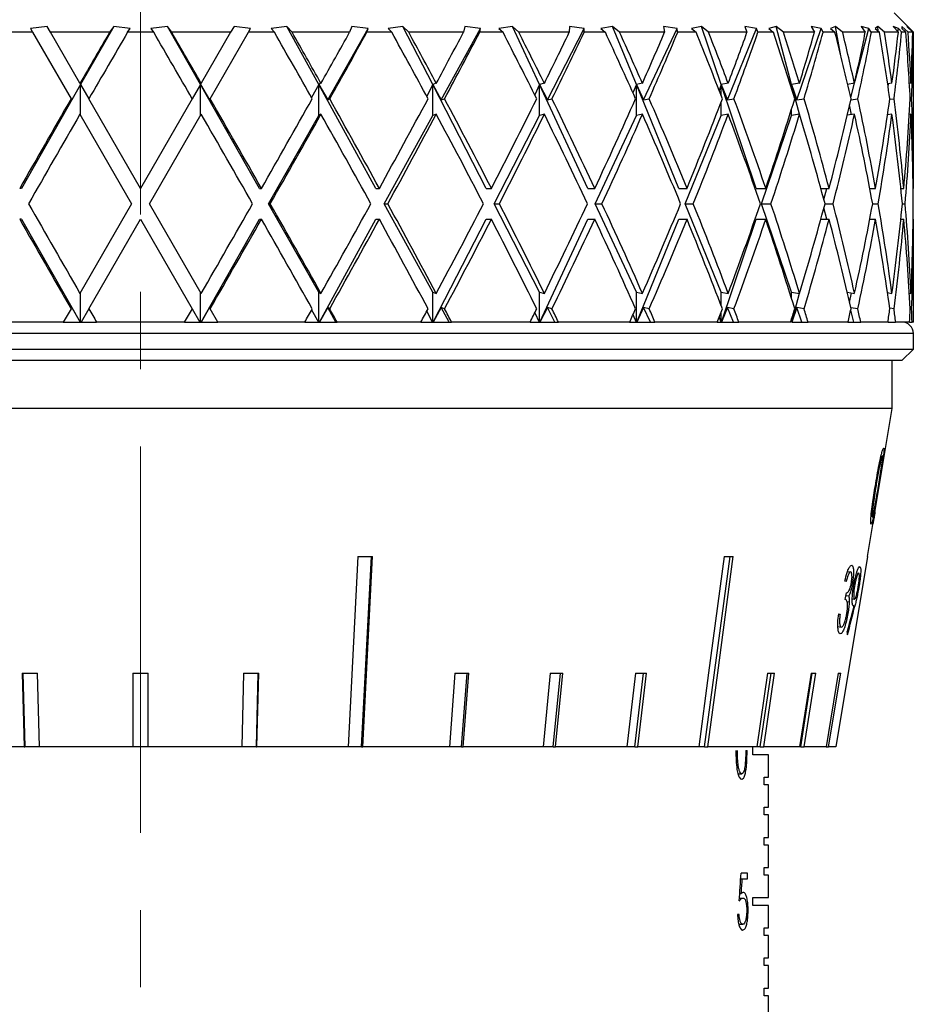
# Model space of a CAD drawing. Header units: inches. Extents: x 0.8 to 32, y -0.1 to 21.9.
# Tile 6 of 60: x 3.4 to 4.6, y 6.7 to 7.9. Entities that reach past the tile are written whole.
import ezdxf

# ---------------------------------------------------------------- set-up
doc = ezdxf.new("R2010")
doc.units = ezdxf.units.IN
doc.header["$MEASUREMENT"] = 0
doc.linetypes.add('CENTERX2', pattern=[0.8, 0.5, -0.1, 0.1, -0.1])

msp = doc.modelspace()

# ---------------------------------------------------------------- linework, layer by layer
at = {"color": 7, "linetype": 'CENTERX2', "lineweight": 18}
msp.add_line((3.5689, 16.9749), (3.5689, 4.7842), dxfattribs=at)
at = {"color": 7, "linetype": 'Continuous', "lineweight": 25}
for p, q in [((4.5689, 7.9109), (4.5439, 7.9359)), ((3.4479, 7.9185), (3.4264, 7.9156)), ((3.4264, 7.9156), (3.4292, 7.9109)), ((3.4523, 7.9109), (3.4479, 7.9185)), ((3.5343, 7.9185), (3.4913, 7.8432)), ((3.5343, 7.9185), (3.5286, 7.9109)), ((3.5554, 7.9156), (3.5343, 7.9185)), ((3.5519, 7.9109), (3.5554, 7.9156)), ((3.6035, 7.9185), (3.5823, 7.9156)), ((3.5823, 7.9156), (3.5858, 7.9109)), ((3.6091, 7.9109), (3.6035, 7.9185)), ((3.6464, 7.8432), (3.6035, 7.9185)), ((3.6898, 7.9185), (3.6854, 7.9109)), ((3.7113, 7.9156), (3.6898, 7.9185)), ((3.7085, 7.9109), (3.7113, 7.9156)), ((3.7582, 7.9185), (3.7378, 7.9156)), ((3.7378, 7.9156), (3.742, 7.9109)), ((3.7649, 7.9109), (3.7582, 7.9185)), ((3.7995, 7.8432), (3.7582, 7.9185)), ((3.811, 7.8233), (3.8636, 7.9156)), ((3.8424, 7.9185), (3.8394, 7.9109)), ((3.8636, 7.9156), (3.8424, 7.9185)), ((3.8617, 7.9109), (3.8636, 7.9156)), ((3.9083, 7.9185), (3.8891, 7.9156)), ((3.8891, 7.9156), (3.894, 7.9109)), ((3.9159, 7.9109), (3.9083, 7.9185)), ((3.947, 7.8432), (3.9083, 7.9185)), ((3.958, 7.8233), (4.0087, 7.9156)), ((3.9883, 7.9185), (3.9866, 7.9109)), ((4.0087, 7.9156), (3.9883, 7.9185)), ((4.0077, 7.9109), (4.0087, 7.9156)), ((4.05, 7.9185), (4.0326, 7.9156)), ((4.0326, 7.9156), (4.0379, 7.9109)), ((4.0583, 7.9109), (4.05, 7.9185)), ((4.0851, 7.8432), (4.05, 7.9185)), ((4.0955, 7.8233), (4.1429, 7.9156)), ((4.1238, 7.9185), (4.1236, 7.9109)), ((4.1429, 7.9156), (4.1238, 7.9185)), ((4.1429, 7.9109), (4.1429, 7.9156)), ((4.1798, 7.9185), (4.1647, 7.9156)), ((4.1647, 7.9156), (4.1703, 7.9109)), ((4.1887, 7.9109), (4.1798, 7.9185)), ((4.2105, 7.8432), (4.1798, 7.9185)), ((4.2199, 7.8233), (4.2631, 7.9156)), ((4.2631, 7.9156), (4.2457, 7.9185)), ((4.2457, 7.9185), (4.247, 7.9109)), ((4.2639, 7.9109), (4.2631, 7.9156)), ((4.2946, 7.9185), (4.282, 7.9156)), ((4.282, 7.9156), (4.2878, 7.9109)), ((4.3038, 7.9109), (4.2946, 7.9185)), ((4.3202, 7.8432), (4.2946, 7.9185)), ((4.3284, 7.8233), (4.3661, 7.9156)), ((4.3661, 7.9156), (4.3509, 7.9185)), ((4.3509, 7.9185), (4.3536, 7.9109)), ((4.3678, 7.9109), (4.3661, 7.9156)), ((4.3916, 7.9185), (4.3818, 7.9156)), ((4.3818, 7.9156), (4.3877, 7.9109)), ((4.4009, 7.9109), (4.3916, 7.9185)), ((4.4113, 7.8432), (4.3916, 7.9185)), ((4.4181, 7.8233), (4.4495, 7.9156)), ((4.4495, 7.9156), (4.4368, 7.9185)), ((4.4368, 7.9185), (4.4409, 7.9109)), ((4.452, 7.9109), (4.4495, 7.9156)), ((4.4683, 7.9185), (4.4616, 7.9156)), ((4.4616, 7.9156), (4.4674, 7.9109)), ((4.4774, 7.9109), (4.4683, 7.9185)), ((4.475, 7.8806), (4.4683, 7.9185)), ((4.4935, 7.8481), (4.5112, 7.9156)), ((4.5112, 7.9156), (4.5014, 7.9185)), ((4.5014, 7.9185), (4.5067, 7.9109)), ((4.5145, 7.9109), (4.5112, 7.9156)), ((4.5228, 7.9185), (4.5195, 7.9156)), ((4.5195, 7.9156), (4.525, 7.9109)), ((4.5316, 7.9109), (4.5228, 7.9185)), ((4.5234, 7.9123), (4.5228, 7.9185)), ((4.5497, 7.9156), (4.543, 7.9185)), ((4.543, 7.9185), (4.5495, 7.9109)), ((4.5489, 7.9115), (4.5497, 7.9156)), ((4.5538, 7.9109), (4.5497, 7.9156)), ((4.562, 7.9109), (4.5539, 7.9185)), ((4.5539, 7.9185), (4.5539, 7.9156)), ((4.5539, 7.9156), (4.5591, 7.9109)), ((4.564, 7.9156), (4.5607, 7.9185)), ((4.5607, 7.9185), (4.5681, 7.9109)), ((4.5687, 7.9109), (4.564, 7.9156)), ((4.564, 7.9151), (4.564, 7.9156)), ((3.4292, 7.9109), (3.3957, 7.9109)), ((3.4292, 7.9109), (3.4789, 7.8248)), ((3.5286, 7.9109), (3.4523, 7.9109)), ((3.4904, 7.8448), (3.4523, 7.9109)), ((3.5858, 7.9109), (3.5519, 7.9109)), ((3.6854, 7.9109), (3.6091, 7.9109)), ((3.6854, 7.9109), (3.6473, 7.8448)), ((3.6589, 7.8248), (3.7085, 7.9109)), ((3.742, 7.9109), (3.7085, 7.9109)), ((3.8394, 7.9109), (3.7649, 7.9109)), ((3.894, 7.9109), (3.8617, 7.9109)), ((3.9866, 7.9109), (3.9159, 7.9109)), ((4.0379, 7.9109), (4.0077, 7.9109)), ((4.1236, 7.9109), (4.0583, 7.9109)), ((4.1703, 7.9109), (4.1429, 7.9109)), ((4.247, 7.9109), (4.1887, 7.9109)), ((4.2878, 7.9109), (4.2639, 7.9109)), ((4.3536, 7.9109), (4.3038, 7.9109)), ((4.3877, 7.9109), (4.3678, 7.9109)), ((4.4409, 7.9109), (4.4009, 7.9109)), ((4.4674, 7.9109), (4.452, 7.9109)), ((4.5067, 7.9109), (4.4774, 7.9109)), ((4.525, 7.9109), (4.5145, 7.9109)), ((4.5495, 7.9109), (4.5316, 7.9109)), ((4.5591, 7.9109), (4.5538, 7.9109)), ((4.5681, 7.9109), (4.562, 7.9109)), ((4.5689, 7.9109), (4.5687, 7.9109)), ((4.5689, 7.7089), (4.5689, 7.9109)), ((3.4913, 7.8432), (3.4148, 7.7089)), ((3.4913, 7.8432), (3.4797, 7.8233)), ((3.4904, 7.8448), (3.4913, 7.8432)), ((3.4913, 7.8432), (3.502, 7.8248)), ((3.4913, 7.8032), (3.4913, 7.8432)), ((3.6464, 7.8432), (3.6358, 7.8248)), ((3.6473, 7.8448), (3.6464, 7.8432)), ((3.7229, 7.7089), (3.6464, 7.8432)), ((3.6464, 7.8432), (3.658, 7.8233)), ((3.6464, 7.8032), (3.6464, 7.8432)), ((3.7995, 7.8432), (3.7902, 7.8264)), ((3.8023, 7.8448), (3.7995, 7.8432)), ((3.7995, 7.8032), (3.7995, 7.8432)), ((3.8732, 7.7089), (3.7995, 7.8432)), ((3.7995, 7.8432), (3.811, 7.8233)), ((3.947, 7.8432), (3.9391, 7.8281)), ((3.9515, 7.8448), (3.947, 7.8432)), ((3.947, 7.8032), (3.947, 7.8432)), ((4.016, 7.7089), (3.947, 7.8432)), ((3.947, 7.8432), (3.958, 7.8233)), ((4.0851, 7.8432), (4.0789, 7.83)), ((4.0914, 7.8448), (4.0851, 7.8432)), ((4.0851, 7.8032), (4.0851, 7.8432)), ((4.1478, 7.7089), (4.0851, 7.8432)), ((4.0851, 7.8432), (4.0955, 7.8233)), ((4.2105, 7.8432), (4.2061, 7.8324)), ((4.2183, 7.8448), (4.2105, 7.8432)), ((4.2105, 7.8032), (4.2105, 7.8432)), ((4.2654, 7.7089), (4.2105, 7.8432)), ((4.2105, 7.8432), (4.2199, 7.8233)), ((4.3202, 7.8432), (4.3176, 7.8356)), ((4.3293, 7.8448), (4.3202, 7.8432)), ((4.3202, 7.8288), (4.3202, 7.8432)), ((4.3657, 7.7089), (4.3202, 7.8432)), ((4.3202, 7.8432), (4.3284, 7.8233)), ((4.4113, 7.8432), (4.4106, 7.8404)), ((4.4215, 7.8448), (4.4113, 7.8432)), ((4.4113, 7.838), (4.4113, 7.8432)), ((4.4214, 7.8048), (4.4113, 7.8432)), ((4.4113, 7.8432), (4.4181, 7.8233)), ((4.4927, 7.8448), (4.4839, 7.8435)), ((4.4878, 7.8266), (4.4926, 7.8448)), ((4.5412, 7.8448), (4.5357, 7.8441)), ((4.5362, 7.8403), (4.5369, 7.8442)), ((4.5658, 7.8448), (4.5637, 7.8446)), ((3.4797, 7.8233), (3.4789, 7.8248)), ((3.5689, 7.7089), (3.502, 7.8248)), ((3.6358, 7.8248), (3.5689, 7.7089)), ((3.658, 7.8233), (3.6589, 7.8248)), ((3.811, 7.8233), (3.8136, 7.8248)), ((3.958, 7.8233), (3.9622, 7.8248)), ((4.0955, 7.8233), (4.1012, 7.8248)), ((4.2199, 7.8233), (4.2271, 7.8248)), ((4.3284, 7.8233), (4.3367, 7.8248)), ((4.4181, 7.8233), (4.4275, 7.8248)), ((4.4879, 7.8235), (4.4971, 7.8248)), ((4.5384, 7.8241), (4.5439, 7.8248)), ((4.5648, 7.8246), (4.5666, 7.8248)), ((4.3202, 7.8032), (4.3202, 7.8209)), ((4.4113, 7.8032), (4.4113, 7.8116)), ((4.4887, 7.8042), (4.4864, 7.8168)), ((3.4904, 7.8048), (3.5573, 7.6889)), ((3.5804, 7.6889), (3.6473, 7.8048)), ((3.7344, 7.6889), (3.7995, 7.8032)), ((3.8023, 7.8048), (3.7995, 7.8032)), ((3.8842, 7.6889), (3.947, 7.8032)), ((3.9515, 7.8048), (3.947, 7.8032)), ((4.0263, 7.6889), (4.0851, 7.8032)), ((4.0914, 7.8048), (4.0851, 7.8032)), ((4.1572, 7.6889), (4.2105, 7.8032)), ((4.2183, 7.8048), (4.2105, 7.8032)), ((4.2735, 7.6889), (4.3202, 7.8032)), ((4.3293, 7.8048), (4.3202, 7.8032)), ((4.3725, 7.6889), (4.4113, 7.8032)), ((4.4215, 7.8048), (4.4113, 7.8032)), ((4.4927, 7.8048), (4.4833, 7.8034)), ((4.5412, 7.8048), (4.5354, 7.804)), ((4.5658, 7.8048), (4.5637, 7.8046)), ((3.4148, 7.7089), (3.4124, 7.7089)), ((3.7229, 7.7089), (3.7253, 7.7089)), ((3.8732, 7.7089), (3.8779, 7.7089)), ((4.016, 7.7089), (4.0229, 7.7089)), ((4.1478, 7.7089), (4.1566, 7.7089)), ((4.2654, 7.7089), (4.276, 7.7089)), ((4.3657, 7.7089), (4.3779, 7.7089)), ((4.4491, 7.7089), (4.4599, 7.7089)), ((4.4531, 7.6943), (4.457, 7.7089)), ((4.5125, 7.7089), (4.5199, 7.7089)), ((4.5127, 7.7082), (4.5128, 7.7089)), ((4.5527, 7.7089), (4.5565, 7.7089)), ((4.5686, 7.7089), (4.5689, 7.7089)), ((3.5573, 7.6889), (3.4904, 7.573)), ((3.6473, 7.573), (3.5804, 7.6889)), ((3.7344, 7.6889), (3.7367, 7.6889)), ((3.7995, 7.5747), (3.7344, 7.6889)), ((3.947, 7.5747), (3.8842, 7.6889)), ((3.8842, 7.6889), (3.8888, 7.6889)), ((4.0851, 7.5747), (4.0263, 7.6889)), ((4.0263, 7.6889), (4.0331, 7.6889)), ((4.2105, 7.5747), (4.1572, 7.6889)), ((4.1572, 7.6889), (4.1659, 7.6889)), ((4.3202, 7.5747), (4.2735, 7.6889)), ((4.2735, 7.6889), (4.2841, 7.6889)), ((4.4113, 7.5747), (4.3725, 7.6889)), ((4.3725, 7.6889), (4.3846, 7.6889)), ((4.4546, 7.6889), (4.4651, 7.6889)), ((4.5163, 7.6889), (4.5234, 7.6889)), ((4.5547, 7.6889), (4.5583, 7.6889)), ((4.457, 7.6689), (4.4531, 7.6836)), ((3.4148, 7.6689), (3.4124, 7.6689)), ((3.4148, 7.6689), (3.4907, 7.5359)), ((3.502, 7.5531), (3.5689, 7.6689)), ((3.5689, 7.6689), (3.6358, 7.5531)), ((3.6471, 7.5359), (3.7229, 7.6689)), ((3.7229, 7.6689), (3.7253, 7.6689)), ((3.8002, 7.5359), (3.8732, 7.6689)), ((3.8732, 7.6689), (3.8779, 7.6689)), ((3.9476, 7.5359), (4.016, 7.6689)), ((4.016, 7.6689), (4.0229, 7.6689)), ((4.0857, 7.5359), (4.1478, 7.6689)), ((4.1478, 7.6689), (4.1566, 7.6689)), ((4.211, 7.5359), (4.2654, 7.6689)), ((4.2654, 7.6689), (4.276, 7.6689)), ((4.3206, 7.5359), (4.3657, 7.6689)), ((4.3657, 7.6689), (4.3779, 7.6689)), ((4.4491, 7.6689), (4.4599, 7.6689)), ((4.5125, 7.6689), (4.5199, 7.6689)), ((4.5128, 7.6689), (4.5127, 7.6696)), ((4.5527, 7.6689), (4.5565, 7.6689)), ((4.5686, 7.6689), (4.5689, 7.6689)), ((4.5689, 7.5359), (4.5689, 7.6689)), ((3.4913, 7.5359), (3.4913, 7.5747)), ((3.6464, 7.5359), (3.6464, 7.5747)), ((3.7995, 7.5747), (3.8023, 7.573)), ((3.7995, 7.5359), (3.7995, 7.5747)), ((3.947, 7.5359), (3.947, 7.5747)), ((3.947, 7.5747), (3.9515, 7.573)), ((4.0851, 7.5359), (4.0851, 7.5747)), ((4.0851, 7.5747), (4.0914, 7.573)), ((4.2105, 7.5359), (4.2105, 7.5747)), ((4.2105, 7.5747), (4.2183, 7.573)), ((4.3202, 7.557), (4.3202, 7.5747)), ((4.3202, 7.5747), (4.3293, 7.573)), ((4.4113, 7.5662), (4.4113, 7.5747)), ((4.4113, 7.5747), (4.4215, 7.573)), ((4.4116, 7.5359), (4.4214, 7.5731)), ((4.4833, 7.5744), (4.4927, 7.573)), ((4.4864, 7.5611), (4.4887, 7.5736)), ((4.5354, 7.5739), (4.5412, 7.573)), ((4.5637, 7.5733), (4.5658, 7.573)), ((3.4789, 7.5531), (3.4689, 7.5359)), ((3.4789, 7.5531), (3.4797, 7.5545)), ((3.4797, 7.5545), (3.4906, 7.5359)), ((3.502, 7.5531), (3.492, 7.5359)), ((3.6358, 7.5531), (3.6457, 7.5359)), ((3.658, 7.5545), (3.6471, 7.5359)), ((3.6589, 7.5531), (3.658, 7.5545)), ((3.6688, 7.5359), (3.6589, 7.5531)), ((3.7902, 7.5515), (3.7989, 7.5359)), ((3.811, 7.5545), (3.8002, 7.5359)), ((3.8216, 7.5359), (3.811, 7.5545)), ((3.8136, 7.5531), (3.811, 7.5545)), ((3.9391, 7.5498), (3.9463, 7.5359)), ((3.958, 7.5545), (3.9476, 7.5359)), ((3.9622, 7.5531), (3.958, 7.5545)), ((3.9683, 7.5359), (3.958, 7.5545)), ((4.0789, 7.5479), (4.0845, 7.5359)), ((4.0955, 7.5545), (4.0857, 7.5359)), ((4.1012, 7.5531), (4.0955, 7.5545)), ((4.1051, 7.5359), (4.0955, 7.5545)), ((4.2061, 7.5455), (4.2101, 7.5359)), ((4.2199, 7.5545), (4.2111, 7.5359)), ((4.2271, 7.5531), (4.2199, 7.5545)), ((4.2287, 7.5359), (4.2199, 7.5545)), ((4.3202, 7.5359), (4.3202, 7.5491)), ((4.3284, 7.5545), (4.3207, 7.5359)), ((4.3367, 7.5531), (4.3284, 7.5545)), ((4.336, 7.5359), (4.3284, 7.5545)), ((4.4181, 7.5545), (4.4117, 7.5359)), ((4.4275, 7.5531), (4.4181, 7.5545)), ((4.4245, 7.5359), (4.4181, 7.5545)), ((4.4919, 7.5359), (4.4878, 7.5513)), ((4.4971, 7.5531), (4.4879, 7.5544)), ((4.5439, 7.5531), (4.5384, 7.5538)), ((4.5666, 7.5531), (4.5648, 7.5533)), ((3.4689, 7.5359), (3.3564, 7.5359)), ((3.4689, 7.5359), (3.4906, 7.5359)), ((3.4906, 7.5359), (3.4907, 7.5359)), ((3.4907, 7.5359), (3.4913, 7.5359)), ((3.4913, 7.5359), (3.492, 7.5359)), ((3.492, 7.5359), (3.5119, 7.5359)), ((3.6258, 7.5359), (3.5119, 7.5359)), ((3.6258, 7.5359), (3.6457, 7.5359)), ((3.6457, 7.5359), (3.6464, 7.5359)), ((3.6464, 7.5359), (3.6471, 7.5359)), ((3.6471, 7.5359), (3.6471, 7.5359)), ((3.6471, 7.5359), (3.6688, 7.5359)), ((3.7813, 7.5359), (3.6688, 7.5359)), ((3.7813, 7.5359), (3.7989, 7.5359)), ((3.7989, 7.5359), (3.7995, 7.5359)), ((3.7995, 7.5359), (3.8002, 7.5359)), ((3.8002, 7.5359), (3.8002, 7.5359)), ((3.8002, 7.5359), (3.8216, 7.5359)), ((3.8216, 7.5359), (3.8232, 7.5359)), ((3.9315, 7.5359), (3.8232, 7.5359)), ((3.9315, 7.5359), (3.9463, 7.5359)), ((3.9463, 7.5359), (3.947, 7.5359)), ((3.947, 7.5359), (3.9476, 7.5359)), ((3.9476, 7.5359), (3.9476, 7.5359)), ((3.9476, 7.5359), (3.9683, 7.5359)), ((3.9683, 7.5359), (3.9714, 7.5359)), ((4.0729, 7.5359), (3.9714, 7.5359)), ((4.0729, 7.5359), (4.0845, 7.5359)), ((4.0845, 7.5359), (4.0851, 7.5359)), ((4.0851, 7.5359), (4.0857, 7.5359)), ((4.0857, 7.5359), (4.0857, 7.5359)), ((4.0857, 7.5359), (4.1051, 7.5359)), ((4.1051, 7.5359), (4.1096, 7.5359)), ((4.2018, 7.5359), (4.1096, 7.5359)), ((4.2018, 7.5359), (4.2101, 7.5359)), ((4.2101, 7.5359), (4.2105, 7.5359)), ((4.2105, 7.5359), (4.211, 7.5359)), ((4.211, 7.5359), (4.2111, 7.5359)), ((4.2111, 7.5359), (4.2287, 7.5359)), ((4.2287, 7.5359), (4.2345, 7.5359)), ((4.3151, 7.5359), (4.2345, 7.5359)), ((4.3151, 7.5359), (4.3198, 7.5359)), ((4.3176, 7.5423), (4.3198, 7.5359)), ((4.3198, 7.5359), (4.3202, 7.5359)), ((4.3202, 7.5359), (4.3206, 7.5359)), ((4.3206, 7.5359), (4.3207, 7.5359)), ((4.3207, 7.5359), (4.336, 7.5359)), ((4.336, 7.5359), (4.3431, 7.5359)), ((4.41, 7.5359), (4.3431, 7.5359)), ((4.4106, 7.5375), (4.411, 7.5359)), ((4.4113, 7.5359), (4.4113, 7.5399)), ((4.4117, 7.5359), (4.4245, 7.5359)), ((4.4245, 7.5359), (4.4326, 7.5359)), ((4.4843, 7.5359), (4.4326, 7.5359)), ((4.4843, 7.5359), (4.4919, 7.5359)), ((4.4919, 7.5359), (4.5008, 7.5359)), ((4.536, 7.5359), (4.5008, 7.5359)), ((4.5365, 7.5359), (4.5362, 7.5376)), ((4.5365, 7.5359), (4.546, 7.5359)), ((4.5639, 7.5359), (4.546, 7.5359)), ((4.5639, 7.5359), (4.5672, 7.5359)), ((4.5689, 7.5359), (4.5672, 7.5359)), ((3.5689, 7.5209), (2.5689, 7.5209)), ((4.5689, 7.5209), (3.5689, 7.5209)), ((4.5689, 7.5009), (4.5689, 7.5209)), ((2.5689, 7.5009), (3.5689, 7.5009)), ((3.5689, 7.5009), (4.5689, 7.5009)), ((4.5539, 7.4859), (4.5689, 7.5009)), ((3.5689, 7.4859), (2.5839, 7.4859)), ((4.5539, 7.4859), (3.5689, 7.4859)), ((4.5414, 7.4239), (4.5414, 7.4859)), ((3.5689, 7.4239), (2.5964, 7.4239)), ((4.5414, 7.4239), (3.5689, 7.4239)), ((4.5097, 7.2325), (4.5414, 7.4239)), ((4.5238, 7.3232), (4.5241, 7.3232)), ((3.8501, 7.2325), (3.8374, 6.9859)), ((3.8549, 6.9859), (3.8675, 7.2325)), ((3.8565, 6.9859), (3.8691, 7.2325)), ((4.2988, 6.9859), (4.3318, 7.2325)), ((4.5096, 7.2325), (4.4688, 6.9859)), ((4.5097, 7.2325), (4.5096, 7.2325)), ((4.4838, 7.2131), (4.4878, 7.2124)), ((4.4819, 7.2001), (4.4802, 7.2004)), ((4.4955, 7.2112), (4.4983, 7.2107)), ((4.4888, 7.1986), (4.4901, 7.1984)), ((4.4974, 7.1931), (4.4984, 7.1929)), ((4.4808, 7.1769), (4.4823, 7.1856)), ((4.4817, 7.182), (4.4854, 7.1814)), ((4.4899, 7.1776), (4.4928, 7.1772)), ((4.4831, 7.1743), (4.4859, 7.1739)), ((4.4922, 7.1685), (4.4933, 7.1683)), ((4.4723, 7.1583), (4.474, 7.158)), ((4.4825, 7.159), (4.4842, 7.1587)), ((4.4713, 7.1418), (4.4757, 7.1411)), ((3.4157, 7.0816), (3.4182, 6.9859)), ((3.4165, 7.0816), (3.419, 6.9859)), ((3.438, 6.9859), (3.4355, 7.0816)), ((3.5589, 7.0816), (3.5589, 6.9859)), ((3.5789, 6.9859), (3.5789, 7.0816)), ((3.7022, 7.0816), (3.6998, 6.9859)), ((3.7187, 6.9859), (3.7212, 7.0816)), ((3.7195, 6.9859), (3.722, 7.0816)), ((3.9757, 7.0816), (3.9685, 6.9859)), ((3.9841, 6.9859), (3.9913, 7.0815)), ((3.9863, 6.9859), (3.9935, 7.0816)), ((4.0991, 7.0816), (4.0897, 6.9859)), ((4.103, 6.9859), (4.1123, 7.0815)), ((4.1059, 6.9859), (4.1152, 7.0816)), ((4.2093, 7.0816), (4.1981, 6.9859)), ((4.2087, 6.9859), (4.2199, 7.0815)), ((4.2123, 6.9859), (4.2235, 7.0816)), ((4.3803, 7.0816), (4.3662, 6.9859)), ((4.3708, 6.9859), (4.3849, 7.0815)), ((4.3753, 6.9859), (4.3894, 7.0816)), ((4.4367, 7.0816), (4.4217, 6.9859)), ((4.4231, 6.9859), (4.4381, 7.0815)), ((4.4278, 6.9859), (4.4429, 7.0816)), ((4.4718, 7.0816), (4.4562, 6.9859)), ((4.4593, 6.9859), (4.4749, 7.0816)), ((3.4182, 6.9859), (3.3003, 6.9859)), ((3.4182, 6.9859), (3.419, 6.9859)), ((3.438, 6.9859), (3.419, 6.9859)), ((3.5589, 6.9859), (3.438, 6.9859)), ((3.5789, 6.9859), (3.5589, 6.9859)), ((3.6998, 6.9859), (3.5789, 6.9859)), ((3.7187, 6.9859), (3.6998, 6.9859)), ((3.7187, 6.9859), (3.7195, 6.9859)), ((3.8374, 6.9859), (3.7195, 6.9859)), ((3.8549, 6.9859), (3.8374, 6.9859)), ((3.8549, 6.9859), (3.8565, 6.9859)), ((3.9685, 6.9859), (3.8565, 6.9859)), ((3.9841, 6.9859), (3.9685, 6.9859)), ((3.9841, 6.9859), (3.9863, 6.9859)), ((4.0897, 6.9859), (3.9863, 6.9859)), ((4.103, 6.9859), (4.0897, 6.9859)), ((4.103, 6.9859), (4.1059, 6.9859)), ((4.1981, 6.9859), (4.1059, 6.9859)), ((4.2087, 6.9859), (4.1981, 6.9859)), ((4.2087, 6.9859), (4.2123, 6.9859)), ((4.2911, 6.9859), (4.2123, 6.9859)), ((4.2988, 6.9859), (4.2911, 6.9859)), ((4.2988, 6.9859), (4.3028, 6.9859)), ((4.3662, 6.9859), (4.3028, 6.9859)), ((4.3614, 6.9759), (4.3614, 6.9859)), ((4.3708, 6.9859), (4.3662, 6.9859)), ((4.3708, 6.9859), (4.3753, 6.9859)), ((4.4217, 6.9859), (4.3753, 6.9859)), ((4.4231, 6.9859), (4.4217, 6.9859)), ((4.4231, 6.9859), (4.4278, 6.9859)), ((4.4562, 6.9859), (4.4278, 6.9859)), ((4.4562, 6.9859), (4.4593, 6.9859)), ((4.4688, 6.9859), (4.4593, 6.9859)), ((4.352, 6.9812), (4.3537, 6.9812)), ((4.3813, 6.9759), (4.3614, 6.9759)), ((4.3813, 6.9469), (4.3813, 6.9759)), ((4.3419, 6.9513), (4.3469, 6.9513)), ((4.3759, 6.9469), (4.3813, 6.9469)), ((4.3759, 6.9369), (4.3759, 6.9469)), ((4.3813, 6.9369), (4.3759, 6.9369)), ((4.3813, 6.9079), (4.3813, 6.9369)), ((4.3759, 6.9079), (4.3813, 6.9079)), ((4.3759, 6.8979), (4.3759, 6.9079)), ((4.3813, 6.8979), (4.3759, 6.8979)), ((4.3813, 6.8689), (4.3813, 6.8979)), ((4.3759, 6.8689), (4.3813, 6.8689)), ((4.3759, 6.8589), (4.3759, 6.8689)), ((4.3813, 6.8589), (4.3759, 6.8589)), ((4.3813, 6.8299), (4.3813, 6.8589)), ((4.3543, 6.8226), (4.3459, 6.8226)), ((4.3543, 6.8152), (4.3543, 6.8226)), ((4.3759, 6.8299), (4.3813, 6.8299)), ((4.3759, 6.8199), (4.3759, 6.8299)), ((4.3813, 6.8199), (4.3759, 6.8199)), ((4.3813, 6.7909), (4.3813, 6.8199)), ((4.3455, 6.8152), (4.3474, 6.8152)), ((4.3474, 6.8152), (4.3543, 6.8152)), ((4.3443, 6.7963), (4.3463, 6.7963)), ((4.3439, 6.7904), (4.3484, 6.7904)), ((4.3614, 6.7909), (4.3813, 6.7909)), ((4.3614, 6.7809), (4.3614, 6.7909)), ((4.3813, 6.7809), (4.3614, 6.7809)), ((4.3813, 6.7519), (4.3813, 6.7809)), ((4.3433, 6.7692), (4.3413, 6.7692)), ((4.3533, 6.7743), (4.355, 6.7743)), ((4.3432, 6.7564), (4.3482, 6.7564)), ((4.3759, 6.7519), (4.3813, 6.7519)), ((4.3759, 6.7419), (4.3759, 6.7519)), ((4.3813, 6.7419), (4.3759, 6.7419)), ((4.3813, 6.7129), (4.3813, 6.7419)), ((4.3759, 6.7129), (4.3813, 6.7129)), ((4.3759, 6.7029), (4.3759, 6.7129)), ((4.3813, 6.7029), (4.3759, 6.7029)), ((4.3813, 6.6739), (4.3813, 6.7029)), ((4.3759, 6.6739), (4.3813, 6.6739)), ((4.3759, 6.6639), (4.3759, 6.6739)), ((4.3813, 6.6639), (4.3759, 6.6639)), ((4.3813, 6.6349), (4.3813, 6.6639))]:
    msp.add_line(p, q, dxfattribs=at)
at = {"color": 7, "linetype": 'Continuous', "lineweight": 25, "flags": 128}
for points in [[(4.3241, 7.2325), (4.3039, 7.0819), (4.2911, 6.9859)], [(4.3028, 6.9859), (4.3157, 7.0819), (4.3358, 7.2325)]]:
    msp.add_lwpolyline(points, dxfattribs=at)
at = {"color": 7, "linetype": 'Continuous', "lineweight": 25}
msp.add_arc((4.5539, 7.5209), 0.015, 0, 90, dxfattribs=at)
for centre, major_axis, ratio, start_param, end_param in [((3.5689, 7.7089), (0.993, 1.7307), 0.068052, 1.492976, 1.531283), ((3.5689, 7.6689), (0.993, 1.7307), 0.068052, 1.46969, 1.5197), ((3.5689, 7.6689), (-0.993, 1.7307), 0.068052, 4.763486, 4.813495), ((3.5689, 7.7089), (-0.993, 1.7307), 0.068052, 4.751903, 4.790209), ((3.5689, 7.6689), (-0.9719, 1.727), 0.136294, 4.725959, 4.775968), ((3.5689, 7.7089), (-0.9719, 1.727), 0.136294, 4.714376, 4.752682), ((3.5689, 7.7089), (0.993, 1.7307), 0.068052, 4.829955, 4.868261), ((3.5689, 7.6689), (0.993, 1.7307), 0.068052, 4.841538, 4.891548), ((3.5689, 7.6689), (-0.9358, 1.7214), 0.204832, 4.69162, 4.74163), ((3.5689, 7.7089), (-0.9358, 1.7214), 0.204832, 4.680037, 4.718344), ((3.5689, 7.7089), (0.9719, 1.727), 0.136294, 4.867482, 4.905788), ((3.5689, 7.6689), (0.9719, 1.727), 0.136294, 4.879065, 4.929075), ((3.5689, 7.6689), (-0.8831, 1.7151), 0.273566, 4.662577, 4.712587), ((3.5689, 7.7089), (-0.8831, 1.7151), 0.273566, 4.650994, 4.6893), ((3.5689, 7.7089), (0.9358, 1.7214), 0.204832, 4.90182, 4.940126), ((3.5689, 7.6689), (0.9358, 1.7214), 0.204832, 4.913403, 4.963413), ((3.5689, 7.6689), (-0.8112, 1.7097), 0.341999, 4.641636, 4.691646), ((3.5689, 7.7089), (-0.8112, 1.7097), 0.341999, 4.630054, 4.66836), ((3.5689, 7.7089), (0.8831, 1.7151), 0.273566, 4.930864, 4.96917), ((3.5689, 7.6689), (0.8831, 1.7151), 0.273566, 4.942447, 4.992457), ((3.5689, 7.6689), (-0.7161, 1.7071), 0.408882, 4.632651, 4.682661), ((3.5689, 7.7089), (-0.7161, 1.7071), 0.408882, 4.621068, 4.659374), ((3.5689, 7.7089), (0.8112, 1.7097), 0.341999, 4.951804, 4.99011), ((3.5689, 7.6689), (0.8112, 1.7097), 0.341999, 4.963387, 5.013397), ((3.5689, 7.6689), (-0.5916, 1.7094), 0.47164, 4.640714, 4.690724), ((3.5689, 7.7089), (-0.5916, 1.7094), 0.47164, 4.629132, 4.667438), ((3.5689, 7.7089), (0.7161, 1.7071), 0.408882, 4.96079, 4.999096), ((3.5689, 7.6689), (0.7161, 1.7071), 0.408882, 4.972372, 5.022382), ((3.5689, 7.6689), (-0.4306, 1.7172), 0.525577, 4.67146, 4.72147), ((3.5689, 7.7089), (-0.4306, 1.7172), 0.525577, 4.659877, 4.698184), ((3.5689, 7.7089), (0.5916, 1.7094), 0.47164, 4.952726, 4.991032), ((3.5689, 7.6689), (0.5916, 1.7094), 0.47164, 4.964309, 5.014319), ((3.5689, 7.6689), (-0.2299, 1.7272), 0.56347, 4.727667, 4.777677), ((3.5689, 7.7089), (-0.2299, 1.7272), 0.56347, 4.716084, 4.75439), ((3.5689, 7.7089), (0.4306, 1.7172), 0.525577, 4.92198, 4.960287), ((3.5689, 7.6689), (0.4306, 1.7172), 0.525577, 4.933563, 4.983573), ((3.5689, 7.6689), (0, 1.7321), 0.57735, 4.802512, 4.852522), ((3.5689, 7.7089), (0, 1.7321), 0.57735, 4.790929, 4.829235), ((3.5689, 7.7089), (0.2299, 1.7272), 0.56347, 4.865774, 4.90408), ((3.5689, 7.6689), (0.2299, 1.7272), 0.56347, 4.877357, 4.927366), ((3.5689, 7.7089), (0.993, 1.7307), 0.068052, 1.542866, 1.609822), ((3.5689, 7.7089), (-0.993, 1.7307), 0.068052, 4.673363, 4.74032), ((3.5689, 7.7089), (0.993, 1.7307), 0.068052, 4.751415, 4.818372), ((3.5689, 7.7089), (-0.9719, 1.727), 0.136294, 4.635836, 4.702793), ((3.5689, 7.7089), (0.9719, 1.727), 0.136294, 4.788942, 4.855899), ((3.5689, 7.7089), (-0.9358, 1.7214), 0.204832, 4.601498, 4.668454), ((3.5689, 7.7089), (0.9358, 1.7214), 0.204832, 4.82328, 4.890237), ((3.5689, 7.7089), (-0.8831, 1.7151), 0.273566, 4.572454, 4.639411), ((3.5689, 7.7089), (0.8831, 1.7151), 0.273566, 4.852324, 4.919281), ((3.5689, 7.7089), (-0.8112, 1.7097), 0.341999, 4.551514, 4.618471), ((3.5689, 7.7089), (0.8112, 1.7097), 0.341999, 4.873264, 4.940221), ((3.5689, 7.7089), (-0.7161, 1.7071), 0.408882, 4.542528, 4.609485), ((3.5689, 7.7089), (0.7161, 1.7071), 0.408882, 4.88225, 4.949207), ((3.5689, 7.7089), (-0.5916, 1.7094), 0.47164, 4.550592, 4.617549), ((3.5689, 7.7089), (0.5916, 1.7094), 0.47164, 4.874186, 4.941143), ((3.5689, 7.7089), (-0.4306, 1.7172), 0.525577, 4.581337, 4.648294), ((3.5689, 7.7089), (0.4306, 1.7172), 0.525577, 4.843441, 4.910397), ((3.5689, 7.7089), (-0.2299, 1.7272), 0.56347, 4.637544, 4.704501), ((3.5689, 7.7089), (0.2299, 1.7272), 0.56347, 4.787234, 4.854191), ((3.5689, 7.7089), (0, 1.7321), 0.57735, 4.712389, 4.779346), ((3.5689, 7.6689), (0.993, 1.7307), 0.068052, 1.531283, 1.598275), ((3.5689, 7.6689), (-0.993, 1.7307), 0.068052, 4.68491, 4.751903), ((3.5689, 7.6689), (0.993, 1.7307), 0.068052, 4.762962, 4.829955), ((3.5689, 7.6689), (-0.9719, 1.727), 0.136294, 4.647383, 4.714376), ((3.5689, 7.6689), (0.9719, 1.727), 0.136294, 4.800489, 4.867482), ((3.5689, 7.6689), (-0.9358, 1.7214), 0.204832, 4.613045, 4.680037), ((3.5689, 7.6689), (0.9358, 1.7214), 0.204832, 4.834828, 4.90182), ((3.5689, 7.6689), (-0.8831, 1.7151), 0.273566, 4.584001, 4.650994), ((3.5689, 7.6689), (0.8831, 1.7151), 0.273566, 4.863871, 4.930864), ((3.5689, 7.6689), (-0.8112, 1.7097), 0.341999, 4.563061, 4.630054), ((3.5689, 7.6689), (0.8112, 1.7097), 0.341999, 4.884812, 4.951804), ((3.5689, 7.6689), (-0.7161, 1.7071), 0.408882, 4.554076, 4.621068), ((3.5689, 7.6689), (0.7161, 1.7071), 0.408882, 4.893797, 4.96079), ((3.5689, 7.6689), (-0.5916, 1.7094), 0.47164, 4.562139, 4.629132), ((3.5689, 7.6689), (0.5916, 1.7094), 0.47164, 4.885734, 4.952726), ((3.5689, 7.6689), (-0.4306, 1.7172), 0.525577, 4.592885, 4.659877), ((3.5689, 7.6689), (0.4306, 1.7172), 0.525577, 4.854988, 4.92198), ((3.5689, 7.6689), (-0.2299, 1.7272), 0.56347, 4.649091, 4.716084), ((3.5689, 7.6689), (0.2299, 1.7272), 0.56347, 4.798781, 4.865774), ((3.5689, 7.6689), (0, 1.7321), 0.57735, 4.723936, 4.790929), ((3.5689, 7.7089), (-0.993, 1.7307), 0.068052, 1.543317, 1.61031), ((3.5689, 7.7089), (0.993, 1.7307), 0.068052, 4.672875, 4.739868), ((3.5689, 7.7089), (-0.993, 1.7307), 0.068052, 4.594823, 4.661816), ((3.5689, 7.7089), (0.9719, 1.727), 0.136294, 4.710402, 4.777395), ((3.5689, 7.7089), (-0.9719, 1.727), 0.136294, 4.557296, 4.624288), ((3.5689, 7.7089), (0.9358, 1.7214), 0.204832, 4.744741, 4.811733), ((3.5689, 7.7089), (-0.9358, 1.7214), 0.204832, 4.522958, 4.58995), ((3.5689, 7.7089), (0.8831, 1.7151), 0.273566, 4.773784, 4.840777), ((3.5689, 7.7089), (-0.8831, 1.7151), 0.273566, 4.493914, 4.560907), ((3.5689, 7.7089), (0.8112, 1.7097), 0.341999, 4.794724, 4.861717), ((3.5689, 7.7089), (-0.8112, 1.7097), 0.341999, 4.472974, 4.539966), ((3.5689, 7.7089), (0.7161, 1.7071), 0.408882, 4.80371, 4.870702), ((3.5689, 7.7089), (-0.7161, 1.7071), 0.408882, 4.463988, 4.530981), ((3.5689, 7.7089), (0.5916, 1.7094), 0.47164, 4.795646, 4.862639), ((3.5689, 7.7089), (-0.5916, 1.7094), 0.47164, 4.472052, 4.539044), ((3.5689, 7.7089), (0.4306, 1.7172), 0.525577, 4.764901, 4.831893), ((3.5689, 7.7089), (-0.4306, 1.7172), 0.525577, 4.502798, 4.56979), ((3.5689, 7.7089), (0.2299, 1.7272), 0.56347, 4.708694, 4.775687), ((3.5689, 7.7089), (-0.2299, 1.7272), 0.56347, 4.559004, 4.625997), ((3.5689, 7.7089), (0, 1.7321), 0.57735, 4.633849, 4.700842), ((3.5689, 7.6689), (-0.993, 1.7307), 0.068052, 1.53177, 1.598727), ((3.5689, 7.6689), (0.993, 1.7307), 0.068052, 4.684458, 4.751415), ((3.5689, 7.6689), (-0.993, 1.7307), 0.068052, 4.606406, 4.673363), ((3.5689, 7.6689), (0.9719, 1.727), 0.136294, 4.721985, 4.788942), ((3.5689, 7.6689), (-0.9719, 1.727), 0.136294, 4.568879, 4.635836), ((3.5689, 7.6689), (0.9358, 1.7214), 0.204832, 4.756323, 4.82328), ((3.5689, 7.6689), (-0.9358, 1.7214), 0.204832, 4.534541, 4.601498), ((3.5689, 7.6689), (0.8831, 1.7151), 0.273566, 4.785367, 4.852324), ((3.5689, 7.6689), (-0.8831, 1.7151), 0.273566, 4.505497, 4.572454), ((3.5689, 7.6689), (0.8112, 1.7097), 0.341999, 4.806307, 4.873264), ((3.5689, 7.6689), (-0.8112, 1.7097), 0.341999, 4.484557, 4.551514), ((3.5689, 7.6689), (0.7161, 1.7071), 0.408882, 4.815293, 4.88225), ((3.5689, 7.6689), (-0.7161, 1.7071), 0.408882, 4.475571, 4.542528), ((3.5689, 7.6689), (0.5916, 1.7094), 0.47164, 4.807229, 4.874186), ((3.5689, 7.6689), (-0.5916, 1.7094), 0.47164, 4.483635, 4.550592), ((3.5689, 7.6689), (0.4306, 1.7172), 0.525577, 4.776484, 4.843441), ((3.5689, 7.6689), (-0.4306, 1.7172), 0.525577, 4.514381, 4.581337), ((3.5689, 7.6689), (0.2299, 1.7272), 0.56347, 4.720277, 4.787234), ((3.5689, 7.6689), (-0.2299, 1.7272), 0.56347, 4.570587, 4.637544), ((3.5689, 7.6689), (0, 1.7321), 0.57735, 4.645432, 4.712389), ((3.5689, 7.7089), (-0.993, 1.7307), 0.068052, 1.621893, 1.631863), ((3.5689, 7.7089), (0.993, 1.7307), 0.068052, 4.651322, 4.661292), ((3.5689, 7.7089), (0.9719, 1.727), 0.136294, 4.688849, 4.698819), ((3.5689, 7.7089), (-0.993, 1.7307), 0.068052, 4.57327, 4.58324), ((3.5689, 7.7089), (0.9358, 1.7214), 0.204832, 4.723187, 4.733158), ((3.5689, 7.7089), (-0.9719, 1.727), 0.136294, 4.535743, 4.545713), ((3.5689, 7.7089), (0.8831, 1.7151), 0.273566, 4.752231, 4.762201), ((3.5689, 7.7089), (-0.9358, 1.7214), 0.204832, 4.501405, 4.511375), ((3.5689, 7.7089), (0.8112, 1.7097), 0.341999, 4.773171, 4.783141), ((3.5689, 7.7089), (-0.8831, 1.7151), 0.273566, 4.472361, 4.482331), ((3.5689, 7.7089), (0.7161, 1.7071), 0.408882, 4.782157, 4.792127), ((3.5689, 7.7089), (-0.8112, 1.7097), 0.341999, 4.451421, 4.461391), ((3.5689, 7.7089), (0.5916, 1.7094), 0.47164, 4.774093, 4.784063), ((3.5689, 7.7089), (-0.7161, 1.7071), 0.408882, 4.442435, 4.452405), ((3.5689, 7.7089), (0.4306, 1.7172), 0.525577, 4.743347, 4.753318), ((3.5689, 7.7089), (-0.5916, 1.7094), 0.47164, 4.450499, 4.460469), ((3.5689, 7.7089), (0.2299, 1.7272), 0.56347, 4.687141, 4.697111), ((3.5689, 7.7089), (-0.4306, 1.7172), 0.525577, 4.481244, 4.491215), ((3.5689, 7.7089), (0, 1.7321), 0.57735, 4.612296, 4.622266), ((3.5689, 7.7089), (-0.2299, 1.7272), 0.56347, 4.537451, 4.547421), ((3.5607, 7.3926), (0.967, -0.0507), 0.15705, 5.024559, 5.045243), ((3.5474, 7.3926), (0.9671, -0.1308), 0.095551, 5.657622, 5.678305), ((3.5402, 7.8737), (-0.1975, 1.5558), 0.639913, 4.138521, 4.162929), ((3.5402, 7.86), (-0.1968, 1.5533), 0.639578, 4.144655, 4.171667), ((3.5429, 7.2728), (0.9197, -0.2955), 0.673272, 0.23691, 0.243391), ((3.5729, 7.2374), (0.9413, 0.0251), 0.163433, 4.540276, 4.561524), ((3.5689, 7.2374), (0.9413, 0), 0.165587, 4.701765, 4.723013), ((3.5648, 7.2374), (0.9413, -0.0251), 0.163433, 4.863254, 4.884502), ((3.5571, 7.2374), (0.9413, -0.0723), 0.146669, 5.184427, 5.205675), ((3.5537, 7.2374), (0.9413, -0.0933), 0.132649, 5.343407, 5.364655), ((3.5506, 7.2374), (0.9414, -0.1117), 0.11544, 5.501052, 5.5223), ((3.5459, 7.2374), (0.9415, -0.1397), 0.073522, 5.812379, 5.833627), ((3.5443, 7.2374), (0.9416, -0.1486), 0.049895, 5.966387, 5.987635), ((3.5434, 7.2374), (0.9416, -0.154), 0.02521, 6.119664, 6.140912), ((3.5689, 7.9797), (0, 3.9609), 0.205128, 4.406451, 4.415927), ((3.5689, 7.9492), (0, 3.9658), 0.204874, 4.417424, 4.422389)]:
    msp.add_ellipse(centre, major_axis=major_axis, ratio=ratio, start_param=start_param, end_param=end_param, dxfattribs=at)
for points, knots in [([(4.5198, 7.3239), (4.5213, 7.3332), (4.5236, 7.3468), (4.5269, 7.3618), (4.5288, 7.369), (4.53, 7.3724), (4.5305, 7.3727), (4.5306, 7.3728)], [0, 0, 0, 0, 0.421275, 0.610498, 0.759373, 0.908383, 1, 1, 1, 1]), ([(4.5306, 7.3728), (4.5308, 7.3724), (4.5311, 7.3717), (4.5307, 7.3665), (4.5296, 7.3577), (4.5274, 7.3431), (4.5253, 7.3307), (4.5241, 7.3232)], [0, 0, 0, 0, 0.148685, 0.298089, 0.440135, 0.661776, 1, 1, 1, 1]), ([(4.529, 7.3632), (4.5288, 7.3629), (4.5284, 7.3624), (4.5272, 7.3584), (4.5257, 7.3518), (4.5233, 7.34), (4.5217, 7.3302), (4.5206, 7.3238)], [0, 0, 0, 0, 0.139935, 0.28032, 0.427845, 0.629286, 1, 1, 1, 1]), ([(4.5238, 7.3233), (4.525, 7.3309), (4.5269, 7.3425), (4.5288, 7.3553), (4.5293, 7.3608), (4.5293, 7.3629), (4.5291, 7.3631), (4.529, 7.3632)], [0, 0, 0, 0, 0.444389, 0.67122, 0.808464, 0.945898, 1, 1, 1, 1]), ([(4.5143, 7.2742), (4.5141, 7.2745), (4.5137, 7.2752), (4.5138, 7.2803), (4.5146, 7.2886), (4.5164, 7.3033), (4.5184, 7.3159), (4.5198, 7.3239)], [0, 0, 0, 0, 0.145501, 0.291844, 0.42988, 0.636903, 1, 1, 1, 1]), ([(4.5241, 7.3232), (4.5226, 7.3143), (4.5205, 7.3015), (4.5177, 7.2865), (4.516, 7.2785), (4.5149, 7.2746), (4.5144, 7.2743), (4.5143, 7.2742)], [0, 0, 0, 0, 0.399663, 0.572441, 0.746754, 0.901102, 1, 1, 1, 1]), ([(4.5206, 7.3238), (4.5192, 7.3152), (4.5173, 7.3037), (4.5159, 7.2914), (4.5155, 7.2863), (4.5156, 7.2841), (4.5158, 7.2839), (4.5159, 7.2838)], [0, 0, 0, 0, 0.490438, 0.657614, 0.799444, 0.941358, 1, 1, 1, 1]), ([(4.5197, 7.2997), (4.5201, 7.3016), (4.5207, 7.3054), (4.5221, 7.3133), (4.5231, 7.3193), (4.5238, 7.3233)], [0, 0, 0, 0, 0.25049, 0.501056, 1, 1, 1, 1]), ([(4.5159, 7.2838), (4.5161, 7.2841), (4.5166, 7.2847), (4.5176, 7.2891), (4.5187, 7.2943), (4.5194, 7.2981), (4.5197, 7.2997)], [0, 0, 0, 0, 0.294164, 0.558079, 0.811911, 1, 1, 1, 1]), ([(4.5179, 7.2829), (4.518, 7.2838), (4.5184, 7.2858), (4.5188, 7.2883), (4.5191, 7.29), (4.5192, 7.2906), (4.5193, 7.2906), (4.5193, 7.2906)], [0, 0, 0, 0, 0.240666, 0.48406, 0.698513, 0.916981, 1, 1, 1, 1]), ([(4.5193, 7.2906), (4.5192, 7.2905), (4.5192, 7.2903), (4.5189, 7.2882), (4.5185, 7.2859), (4.5182, 7.284), (4.518, 7.283), (4.518, 7.2828)], [0, 0, 0, 0, 0.2846955, 0.5308805, 0.7486896, 0.9667118, 1, 1, 1, 1]), ([(4.5167, 7.275), (4.5167, 7.2752), (4.5167, 7.2754), (4.517, 7.2773), (4.5173, 7.2797), (4.5177, 7.2816), (4.5178, 7.2827), (4.5179, 7.2829)], [0, 0, 0, 0, 0.278275, 0.52373, 0.737524, 0.962193, 1, 1, 1, 1]), ([(4.518, 7.2828), (4.5178, 7.2817), (4.5175, 7.2796), (4.5171, 7.2771), (4.5168, 7.2755), (4.5167, 7.2751), (4.5167, 7.275), (4.5167, 7.275)], [0, 0, 0, 0, 0.272749, 0.514318, 0.744475, 0.959193, 1, 1, 1, 1]), ([(4.4802, 7.2004), (4.4812, 7.2043), (4.4828, 7.2109), (4.4855, 7.2175), (4.4876, 7.2208), (4.4887, 7.221), (4.4892, 7.2211)], [0, 0, 0, 0, 0.340755, 0.570001, 0.799415, 1, 1, 1, 1]), ([(4.4892, 7.2211), (4.4898, 7.2207), (4.4909, 7.2198), (4.4916, 7.215), (4.4914, 7.2085), (4.4908, 7.2025), (4.4902, 7.1992), (4.4901, 7.1984)], [0, 0, 0, 0, 0.272925, 0.501719, 0.731931, 0.933485, 1, 1, 1, 1]), ([(4.4916, 7.1941), (4.4922, 7.1972), (4.4933, 7.2034), (4.4954, 7.2111), (4.4973, 7.2163), (4.4988, 7.2191), (4.4995, 7.2193), (4.4998, 7.2194)], [0, 0, 0, 0, 0.221708, 0.445518, 0.641204, 0.855137, 1, 1, 1, 1]), ([(4.4998, 7.2194), (4.5001, 7.219), (4.5008, 7.2182), (4.5009, 7.2127), (4.5002, 7.2052), (4.4993, 7.1983), (4.4986, 7.1942), (4.4984, 7.1929)], [0, 0, 0, 0, 0.242006, 0.486047, 0.698404, 0.906317, 1, 1, 1, 1]), ([(4.4878, 7.2124), (4.4872, 7.2123), (4.4862, 7.212), (4.4844, 7.2084), (4.483, 7.2041), (4.4822, 7.2011), (4.4819, 7.2001)], [0, 0, 0, 0, 0.339566, 0.564893, 0.856934, 1, 1, 1, 1]), ([(4.4888, 7.1987), (4.489, 7.2), (4.4894, 7.2025), (4.4896, 7.2064), (4.4894, 7.2097), (4.4888, 7.212), (4.4881, 7.2123), (4.4878, 7.2124)], [0, 0, 0, 0, 0.158035, 0.316763, 0.544399, 0.765587, 1, 1, 1, 1]), ([(4.4983, 7.2107), (4.4979, 7.2105), (4.4972, 7.2102), (4.4957, 7.2065), (4.4943, 7.2018), (4.4934, 7.1976), (4.493, 7.1951), (4.4928, 7.1944)], [0, 0, 0, 0, 0.265758, 0.534073, 0.728573, 0.9242, 1, 1, 1, 1]), ([(4.4977, 7.1936), (4.498, 7.1954), (4.4985, 7.199), (4.499, 7.204), (4.4992, 7.2081), (4.4989, 7.2104), (4.4984, 7.2106), (4.4983, 7.2107)], [0, 0, 0, 0, 0.1889762, 0.379197, 0.6129586, 0.8438947, 1, 1, 1, 1]), ([(4.4823, 7.1856), (4.4831, 7.1857), (4.4843, 7.186), (4.486, 7.1889), (4.4872, 7.1919), (4.4882, 7.1953), (4.4886, 7.1977), (4.4888, 7.1987)], [0, 0, 0, 0, 0.404947, 0.596154, 0.747984, 0.900813, 1, 1, 1, 1]), ([(4.4901, 7.1984), (4.4897, 7.196), (4.4888, 7.1913), (4.4871, 7.1852), (4.486, 7.1826), (4.4854, 7.1814)], [0, 0, 0, 0, 0.340034, 0.683338, 1, 1, 1, 1]), ([(4.4911, 7.1685), (4.4908, 7.1689), (4.49, 7.1696), (4.4897, 7.175), (4.49, 7.1822), (4.4908, 7.189), (4.4914, 7.193), (4.4916, 7.1941)], [0, 0, 0, 0, 0.241861, 0.485705, 0.702443, 0.916137, 1, 1, 1, 1]), ([(4.4928, 7.1944), (4.4926, 7.1926), (4.492, 7.1892), (4.4917, 7.1841), (4.4917, 7.18), (4.4921, 7.1776), (4.4926, 7.1773), (4.4928, 7.1772)], [0, 0, 0, 0, 0.17945, 0.359972, 0.593902, 0.827485, 1, 1, 1, 1]), ([(4.4928, 7.1772), (4.4931, 7.1773), (4.4937, 7.1776), (4.4949, 7.1807), (4.496, 7.1849), (4.497, 7.1895), (4.4975, 7.1925), (4.4977, 7.1936)], [0, 0, 0, 0, 0.273722, 0.474067, 0.674091, 0.887128, 1, 1, 1, 1]), ([(4.4984, 7.1929), (4.4976, 7.1886), (4.4964, 7.182), (4.4947, 7.1741), (4.4937, 7.1703), (4.4933, 7.1683)], [0, 0, 0, 0, 0.480089, 0.738671, 1, 1, 1, 1]), ([(4.4828, 7.1582), (4.483, 7.1601), (4.4836, 7.1638), (4.4839, 7.1687), (4.4837, 7.1726), (4.4828, 7.1759), (4.4816, 7.1765), (4.4808, 7.1769)], [0, 0, 0, 0, 0.155124, 0.311063, 0.471658, 0.637532, 1, 1, 1, 1]), ([(4.4854, 7.1814), (4.4856, 7.1806), (4.4858, 7.1793), (4.4859, 7.1767), (4.4859, 7.1748), (4.4859, 7.1739)], [0, 0, 0, 0, 0.390254, 0.691153, 1, 1, 1, 1]), ([(4.4859, 7.1739), (4.4858, 7.1728), (4.4856, 7.1694), (4.4851, 7.1641), (4.4844, 7.1601), (4.4842, 7.1587)], [0, 0, 0, 0, 0.251194, 0.743049, 1, 1, 1, 1]), ([(4.4924, 7.169), (4.4921, 7.1688), (4.4918, 7.1686), (4.4914, 7.1685), (4.4912, 7.1685), (4.4911, 7.1685)], [0, 0, 0, 0, 0.499166, 0.749477, 1, 1, 1, 1]), ([(4.4742, 7.1324), (4.4734, 7.133), (4.4721, 7.1339), (4.4712, 7.1398), (4.4711, 7.1477), (4.4718, 7.1544), (4.4723, 7.1583)], [0, 0, 0, 0, 0.305498, 0.51056, 0.71577, 1, 1, 1, 1]), ([(4.474, 7.158), (4.4739, 7.1569), (4.4737, 7.1547), (4.4734, 7.1505), (4.4735, 7.1479), (4.4735, 7.1461)], [0, 0, 0, 0, 0.25003, 0.500517, 1, 1, 1, 1]), ([(4.4842, 7.1587), (4.4836, 7.1556), (4.4824, 7.1493), (4.4802, 7.1412), (4.4779, 7.1355), (4.4758, 7.1326), (4.4747, 7.1325), (4.4742, 7.1324)], [0, 0, 0, 0, 0.210857, 0.42249, 0.633096, 0.83415, 1, 1, 1, 1]), ([(4.4757, 7.1411), (4.4764, 7.1412), (4.4775, 7.1414), (4.4795, 7.1453), (4.481, 7.15), (4.4821, 7.1546), (4.4826, 7.1573), (4.4828, 7.1582)], [0, 0, 0, 0, 0.310679, 0.528701, 0.746607, 0.90803, 1, 1, 1, 1]), ([(4.4735, 7.1461), (4.4736, 7.1453), (4.4739, 7.1432), (4.4746, 7.1415), (4.4754, 7.1412), (4.4757, 7.1411)], [0, 0, 0, 0, 0.246931, 0.683743, 1, 1, 1, 1]), ([(4.3393, 6.9812), (4.3393, 6.9771), (4.3394, 6.9687), (4.3403, 6.9579), (4.3421, 6.9499), (4.3441, 6.9454), (4.3458, 6.9441), (4.3467, 6.9441), (4.3468, 6.944)], [0, 0, 0, 0, 0.248246, 0.498764, 0.659443, 0.821268, 0.970191, 1, 1, 1, 1]), ([(4.3469, 6.9513), (4.3463, 6.9515), (4.3451, 6.952), (4.3436, 6.9553), (4.3423, 6.9607), (4.3414, 6.9696), (4.3414, 6.9768), (4.3414, 6.9813)], [0, 0, 0, 0, 0.150188, 0.300933, 0.452054, 0.659963, 1, 1, 1, 1]), ([(4.3468, 6.944), (4.3475, 6.9443), (4.349, 6.9448), (4.3509, 6.9489), (4.3525, 6.9556), (4.3536, 6.9666), (4.3537, 6.9758), (4.3537, 6.9812)], [0, 0, 0, 0, 0.15511, 0.310651, 0.461023, 0.677072, 1, 1, 1, 1]), ([(4.352, 6.9813), (4.352, 6.9797), (4.352, 6.9767), (4.3518, 6.9707), (4.3515, 6.9664), (4.3513, 6.9635)], [0, 0, 0, 0, 0.25019, 0.500475, 1, 1, 1, 1]), ([(4.3513, 6.9635), (4.351, 6.9612), (4.3505, 6.9573), (4.3492, 6.9534), (4.348, 6.9515), (4.3472, 6.9514), (4.3469, 6.9513)], [0, 0, 0, 0, 0.340698, 0.597489, 0.854187, 1, 1, 1, 1]), ([(4.3488, 6.7977), (4.3484, 6.7977), (4.3477, 6.7975), (4.3469, 6.7969), (4.3465, 6.7965), (4.3463, 6.7963)], [0, 0, 0, 0, 0.495424, 0.74736, 1, 1, 1, 1]), ([(4.355, 6.7743), (4.355, 6.7773), (4.3549, 6.7828), (4.3538, 6.7898), (4.3523, 6.7948), (4.3505, 6.7974), (4.3493, 6.7976), (4.3488, 6.7977)], [0, 0, 0, 0, 0.240498, 0.440586, 0.640339, 0.848479, 1, 1, 1, 1]), ([(4.3436, 6.7867), (4.3444, 6.7876), (4.3456, 6.789), (4.3472, 6.7902), (4.348, 6.7903), (4.3484, 6.7904)], [0, 0, 0, 0, 0.4938659, 0.7453503, 1, 1, 1, 1]), ([(4.3484, 6.7904), (4.3491, 6.7902), (4.3503, 6.79), (4.3518, 6.7872), (4.3528, 6.7832), (4.3533, 6.7787), (4.3533, 6.7758), (4.3533, 6.7746)], [0, 0, 0, 0, 0.26533, 0.469275, 0.673654, 0.861848, 1, 1, 1, 1]), ([(4.3413, 6.7692), (4.3415, 6.7664), (4.3419, 6.7607), (4.3435, 6.7541), (4.3456, 6.75), (4.3472, 6.7491), (4.348, 6.749), (4.3481, 6.749)], [0, 0, 0, 0, 0.257352, 0.517013, 0.748613, 0.962896, 1, 1, 1, 1]), ([(4.3482, 6.7564), (4.3475, 6.7566), (4.3463, 6.7571), (4.3447, 6.7603), (4.3437, 6.7647), (4.3435, 6.7677), (4.3433, 6.7692)], [0, 0, 0, 0, 0.292974, 0.587232, 0.789939, 1, 1, 1, 1]), ([(4.3481, 6.749), (4.3491, 6.7494), (4.3509, 6.75), (4.353, 6.7549), (4.3542, 6.7609), (4.3549, 6.7677), (4.355, 6.7723), (4.355, 6.7743)], [0, 0, 0, 0, 0.283167, 0.471148, 0.659141, 0.850906, 1, 1, 1, 1]), ([(4.3533, 6.7746), (4.3533, 6.7724), (4.3532, 6.7682), (4.3523, 6.7629), (4.351, 6.7588), (4.3496, 6.7566), (4.3486, 6.7564), (4.3482, 6.7564)], [0, 0, 0, 0, 0.216197, 0.434562, 0.627196, 0.860163, 1, 1, 1, 1])]:
    msp.add_open_spline(points, degree=3, knots=knots, dxfattribs=at)

doc.saveas('drawing.dxf')
